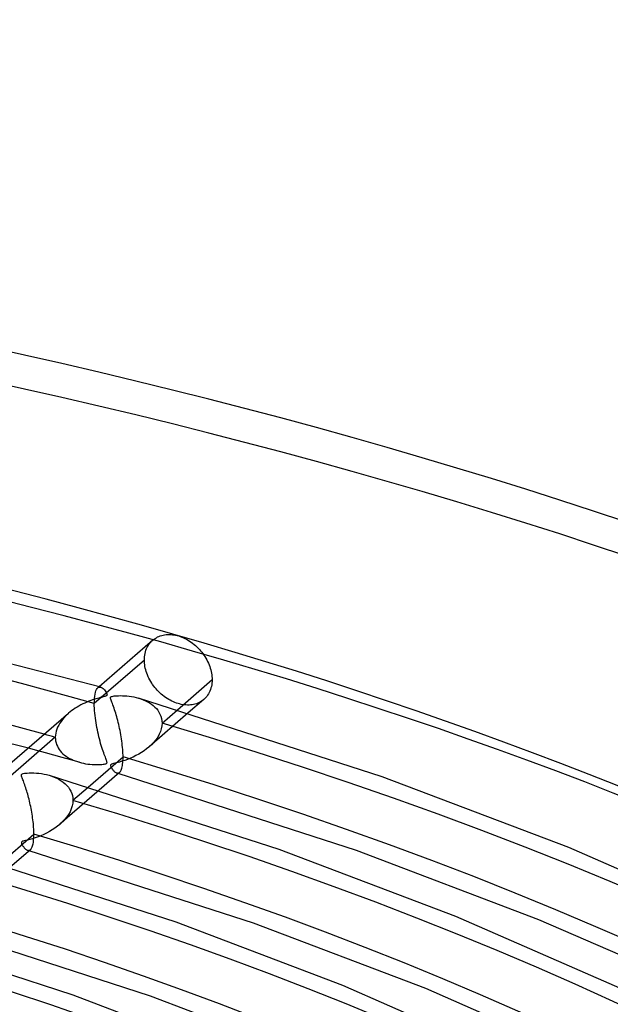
# Model space of a CAD drawing. Header units: millimetres. Extents: x -749 to 749, y -776 to 793.
# Tile 69 of 76: x 205 to 281, y 667 to 793. Entities that reach past the tile are written whole.
import ezdxf

# ---------------------------------------------------------------- set-up
doc = ezdxf.new("R2010")
doc.units = ezdxf.units.MM
doc.layers.add('HIDDEN', color=7, linetype='Continuous')
doc.layers.add('THICK', color=7, linetype='Continuous')

msp = doc.modelspace()

# ---------------------------------------------------------------- linework, layer by layer
at = {"layer": 'HIDDEN'}
for p, q in [((221.98, 713.24), (222.12, 713.38)), ((222.12, 713.38), (222.26, 713.51)), ((221.3, 712), (221.36, 712.2)), ((221.36, 712.2), (221.44, 712.4)), ((221.44, 712.4), (221.53, 712.58)), ((221.53, 712.58), (221.63, 712.76)), ((221.63, 712.76), (221.74, 712.93)), ((221.74, 712.93), (221.86, 713.09)), ((221.86, 713.09), (221.98, 713.24)), ((221.16, 710.94), (214.75, 705.39)), ((221.16, 711.15), (221.18, 711.37)), ((221.16, 710.94), (221.16, 711.15)), ((221.16, 710.74), (221.16, 710.94)), ((221.18, 711.37), (221.21, 711.58)), ((221.21, 711.58), (221.25, 711.79)), ((221.25, 711.79), (221.3, 712)), ((221.17, 710.53), (221.16, 710.74)), ((221.2, 710.33), (221.17, 710.53)), ((221.23, 710.11), (221.2, 710.33)), ((221.27, 709.9), (221.23, 710.11)), ((221.33, 709.68), (221.27, 709.9)), ((221.39, 709.47), (221.33, 709.68)), ((221.46, 709.25), (221.39, 709.47)), ((221.55, 709.04), (221.46, 709.25)), ((221.64, 708.82), (221.55, 709.04)), ((221.74, 708.61), (221.64, 708.82)), ((221.85, 708.4), (221.74, 708.61)), ((221.96, 708.2), (221.85, 708.4)), ((214.96, 707.02), (215.04, 707.18)), ((215.04, 707.18), (215.12, 707.3)), ((215.12, 707.3), (215.2, 707.4)), ((215.36, 707.54), (215.2, 707.4)), ((215.2, 707.4), (215.26, 707.44)), ((215.26, 707.44), (215.32, 707.47)), ((215.32, 707.47), (215.38, 707.49)), ((215.38, 707.49), (215.44, 707.49)), ((215.44, 707.49), (215.51, 707.49)), ((215.51, 707.49), (215.57, 707.48)), ((222.09, 708), (221.96, 708.2)), ((222.21, 707.81), (222.09, 708)), ((222.35, 707.62), (222.21, 707.81)), ((222.49, 707.44), (222.35, 707.62)), ((222.64, 707.27), (222.49, 707.44)), ((222.79, 707.09), (222.64, 707.27)), ((222.95, 706.92), (222.79, 707.09)), ((214.76, 705.73), (214.78, 706.05)), ((214.78, 706.05), (214.81, 706.34)), ((214.81, 706.34), (214.85, 706.6)), ((214.85, 706.6), (214.9, 706.82)), ((214.9, 706.82), (214.96, 707.02)), ((220.4, 706.08), (220.71, 705.99)), ((220.71, 705.99), (221, 705.87)), ((221, 705.87), (221.29, 705.75)), ((223.12, 706.76), (222.95, 706.92)), ((223.3, 706.6), (223.12, 706.76)), ((223.48, 706.44), (223.3, 706.6)), ((223.67, 706.3), (223.48, 706.44)), ((223.86, 706.16), (223.67, 706.3)), ((224.06, 706.03), (223.86, 706.16)), ((224.26, 705.91), (224.06, 706.03)), ((224.46, 705.8), (224.26, 705.91)), ((224.66, 705.69), (224.46, 705.8)), ((228.72, 705.87), (228.58, 705.77)), ((214.75, 705.39), (214.76, 705.73)), ((214.75, 705.1), (214.75, 705.39)), ((214.77, 704.79), (214.75, 705.1)), ((214.79, 704.48), (214.77, 704.79)), ((221.29, 705.75), (221.56, 705.61)), ((221.56, 705.61), (221.82, 705.46)), ((221.82, 705.46), (222.06, 705.3)), ((222.06, 705.3), (222.28, 705.13)), ((222.28, 705.13), (222.49, 704.94)), ((222.49, 704.94), (222.69, 704.74)), ((222.69, 704.74), (222.86, 704.52)), ((223.41, 702.89), (225.38, 704.6)), ((224.86, 705.6), (224.66, 705.69)), ((225.06, 705.52), (224.86, 705.6)), ((225.26, 705.44), (225.06, 705.52)), ((225.46, 705.38), (225.26, 705.44)), ((225.66, 705.33), (225.46, 705.38)), ((225.86, 705.28), (225.66, 705.33)), ((226.06, 705.24), (225.86, 705.28)), ((226.26, 705.22), (226.06, 705.24)), ((226.47, 705.2), (226.26, 705.22)), ((226.67, 705.19), (226.47, 705.2)), ((226.87, 705.19), (226.67, 705.19)), ((227.06, 705.21), (226.87, 705.19)), ((227.25, 705.23), (227.06, 705.21)), ((227.44, 705.27), (227.25, 705.23)), ((227.62, 705.31), (227.44, 705.27)), ((227.8, 705.37), (227.62, 705.31)), ((227.97, 705.43), (227.8, 705.37)), ((228.14, 705.5), (227.97, 705.43)), ((228.29, 705.58), (228.14, 705.5)), ((228.44, 705.67), (228.29, 705.58)), ((228.58, 705.77), (228.44, 705.67)), ((210.66, 703.33), (210.49, 703.11)), ((210.84, 703.55), (210.66, 703.33)), ((211.04, 703.76), (210.84, 703.55)), ((211.24, 703.96), (211.04, 703.76)), ((211.45, 704.15), (211.24, 703.96)), ((214.81, 704.16), (214.79, 704.48)), ((214.85, 703.85), (214.81, 704.16)), ((214.88, 703.53), (214.85, 703.85)), ((214.93, 703.22), (214.88, 703.53)), ((226.76, 704.18), (221.75, 699.84)), ((222.86, 704.52), (223.02, 704.29)), ((223.02, 704.29), (223.15, 704.04)), ((223.15, 704.04), (223.26, 703.77)), ((223.26, 703.77), (223.34, 703.49)), ((223.34, 703.49), (223.39, 703.19)), ((209.96, 702.13), (209.87, 701.87)), ((210.06, 702.38), (209.96, 702.13)), ((210.19, 702.63), (210.06, 702.38)), ((210.33, 702.87), (210.19, 702.63)), ((210.49, 703.11), (210.33, 702.87)), ((214.97, 702.91), (214.93, 703.22)), ((215.03, 702.61), (214.97, 702.91)), ((215.08, 702.31), (215.03, 702.61)), ((215.14, 702.02), (215.08, 702.31)), ((223.32, 702.17), (223.21, 701.81)), ((223.39, 702.53), (223.32, 702.17)), ((223.39, 703.19), (223.41, 702.89)), ((223.41, 702.89), (223.39, 702.53)), ((209.76, 701.07), (203.35, 695.52)), ((209.77, 701.34), (209.76, 701.07)), ((209.76, 701.07), (209.77, 700.83)), ((209.81, 701.6), (209.77, 701.34)), ((209.77, 700.83), (209.8, 700.6)), ((209.87, 701.87), (209.81, 701.6)), ((215.2, 701.72), (215.14, 702.02)), ((215.27, 701.43), (215.2, 701.72)), ((215.34, 701.14), (215.27, 701.43)), ((215.41, 700.86), (215.34, 701.14)), ((215.49, 700.57), (215.41, 700.86)), ((222.62, 700.77), (222.36, 700.44)), ((222.86, 701.11), (222.62, 700.77)), ((223.05, 701.46), (222.86, 701.11)), ((223.21, 701.81), (223.05, 701.46)), ((207.4, 699.4), (206.31, 699.7)), ((209.8, 700.6), (209.85, 700.37)), ((209.85, 700.37), (209.92, 700.15)), ((209.92, 700.15), (210.02, 699.93)), ((210.02, 699.93), (210.13, 699.72)), ((210.13, 699.72), (210.26, 699.52)), ((210.26, 699.52), (210.4, 699.33)), ((215.56, 700.3), (215.49, 700.57)), ((215.64, 700.03), (215.56, 700.3)), ((215.72, 699.77), (215.64, 700.03)), ((215.8, 699.53), (215.72, 699.77)), ((215.88, 699.3), (215.8, 699.53)), ((221.43, 699.58), (221.11, 699.34)), ((221.74, 699.83), (221.43, 699.58)), ((222.06, 700.12), (221.74, 699.83)), ((222.36, 700.44), (222.06, 700.12)), ((208.49, 699.1), (207.4, 699.4)), ((209.57, 698.8), (208.49, 699.1)), ((210.65, 698.5), (209.57, 698.8)), ((210.4, 699.33), (210.57, 699.14)), ((210.57, 699.14), (210.74, 698.97)), ((211.73, 698.19), (210.65, 698.5)), ((210.74, 698.97), (210.93, 698.81)), ((210.93, 698.81), (211.14, 698.65)), ((211.14, 698.65), (211.36, 698.51)), ((211.36, 698.51), (211.58, 698.38)), ((211.58, 698.38), (211.82, 698.26)), ((211.82, 698.26), (212.06, 698.15)), ((215.95, 699.09), (215.88, 699.3)), ((216.03, 698.89), (215.95, 699.09)), ((216.1, 698.7), (216.03, 698.89)), ((216.16, 698.52), (216.1, 698.7)), ((216.22, 698.37), (216.16, 698.52)), ((216.28, 698.23), (216.22, 698.37)), ((219, 698.25), (218.64, 698.12)), ((219.36, 698.39), (219, 698.25)), ((219.72, 698.55), (219.36, 698.39)), ((220.08, 698.73), (219.72, 698.55)), ((220.43, 698.92), (220.08, 698.73)), ((220.78, 699.12), (220.43, 698.92)), ((221.11, 699.34), (220.78, 699.12)), ((212.81, 697.89), (211.73, 698.19)), ((212.06, 698.15), (212.32, 698.05)), ((212.32, 698.05), (212.58, 697.96)), ((212.58, 697.96), (212.85, 697.88)), ((212.85, 697.88), (213.11, 697.81)), ((213.11, 697.81), (213.37, 697.75)), ((213.37, 697.75), (213.64, 697.7)), ((213.64, 697.7), (213.91, 697.66)), ((213.91, 697.66), (214.18, 697.63)), ((214.18, 697.63), (214.46, 697.61)), ((214.46, 697.61), (214.74, 697.59)), ((214.74, 697.59), (215, 697.59)), ((215, 697.59), (215.25, 697.59)), ((215.25, 697.59), (215.48, 697.6)), ((215.48, 697.6), (215.69, 697.61)), ((215.69, 697.61), (215.87, 697.63)), ((215.87, 697.63), (216.02, 697.65)), ((216.02, 697.65), (216.13, 697.67)), ((216.13, 697.67), (216.22, 697.69)), ((216.22, 697.69), (216.29, 697.72)), ((216.32, 698.11), (216.28, 698.23)), ((216.29, 697.72), (216.34, 697.76)), ((216.35, 698.01), (216.32, 698.11)), ((216.34, 697.76), (216.37, 697.8)), ((216.37, 697.93), (216.35, 698.01)), ((216.38, 697.86), (216.37, 697.93)), ((216.37, 697.8), (216.38, 697.86)), ((216.83, 697.51), (216.82, 697.46)), ((216.82, 697.46), (216.83, 697.41)), ((216.84, 697.54), (216.83, 697.51)), ((216.83, 697.41), (216.85, 697.36)), ((216.86, 697.57), (216.84, 697.54)), ((216.85, 697.36), (216.87, 697.31)), ((216.89, 697.6), (216.86, 697.57)), ((216.87, 697.31), (216.9, 697.25)), ((216.93, 697.63), (216.89, 697.6)), ((216.9, 697.25), (216.93, 697.19)), ((216.99, 697.65), (216.93, 697.63)), ((216.93, 697.19), (216.97, 697.13)), ((216.97, 697.13), (217.01, 697.06)), ((217.07, 697.68), (216.99, 697.65)), ((217.01, 697.06), (217.06, 696.99)), ((217.06, 696.99), (217.11, 696.92)), ((217.19, 697.72), (217.07, 697.68)), ((217.39, 697.77), (217.19, 697.72)), ((217.65, 697.83), (217.39, 697.77)), ((217.95, 697.91), (217.65, 697.83)), ((218.29, 698.01), (217.95, 697.91)), ((218.64, 698.12), (218.29, 698.01)), ((208.97, 696.22), (209.3, 696.11)), ((209.3, 696.11), (209.63, 695.99)), ((209.63, 695.99), (209.94, 695.85)), ((209.94, 695.85), (210.24, 695.69)), ((217.11, 696.92), (217.17, 696.85)), ((217.17, 696.85), (217.23, 696.78)), ((217.23, 696.78), (217.29, 696.72)), ((217.29, 696.72), (217.35, 696.66)), ((217.35, 696.66), (217.42, 696.6)), ((217.42, 696.6), (217.49, 696.56)), ((217.49, 696.56), (217.55, 696.52)), ((217.55, 696.52), (217.62, 696.5)), ((217.62, 696.5), (217.68, 696.48)), ((217.66, 696.49), (217.63, 696.5)), ((217.69, 696.48), (217.66, 696.49)), ((217.68, 696.48), (217.75, 696.48)), ((217.73, 696.47), (217.69, 696.48)), ((217.76, 696.46), (217.73, 696.47)), ((217.75, 696.48), (217.81, 696.49)), ((217.79, 696.45), (217.76, 696.46)), ((217.82, 696.44), (217.79, 696.45)), ((217.81, 696.49), (217.87, 696.5)), ((217.87, 696.5), (217.92, 696.53)), ((217.92, 696.53), (217.98, 696.57)), ((210.24, 695.69), (210.52, 695.52)), ((210.52, 695.52), (210.78, 695.34)), ((210.78, 695.34), (211.02, 695.14)), ((211.02, 695.14), (211.23, 694.92)), ((211.23, 694.92), (211.43, 694.69)), ((211.43, 694.69), (211.59, 694.45)), ((212.01, 693.02), (213.98, 694.72)), ((215.36, 694.3), (210.35, 689.96)), ((211.59, 694.45), (211.74, 694.19)), ((211.74, 694.19), (211.86, 693.91)), ((211.86, 693.91), (211.94, 693.62)), ((211.94, 693.62), (211.99, 693.32)), ((211.99, 693.32), (212.01, 693.02)), ((211.92, 692.3), (211.8, 691.93)), ((211.99, 692.66), (211.92, 692.3)), ((212.01, 693.02), (211.99, 692.66)), ((211.22, 690.89), (210.95, 690.56)), ((211.45, 691.22), (211.22, 690.89)), ((211.65, 691.57), (211.45, 691.22)), ((211.8, 691.93), (211.65, 691.57)), ((209.7, 689.46), (209.36, 689.24)), ((210.03, 689.7), (209.7, 689.46)), ((210.34, 689.95), (210.03, 689.7)), ((210.66, 690.25), (210.34, 689.95)), ((210.95, 690.56), (210.66, 690.25)), ((207.2, 688.24), (206.84, 688.12)), ((207.56, 688.36), (207.2, 688.24)), ((207.92, 688.5), (207.56, 688.36)), ((208.28, 688.66), (207.92, 688.5)), ((208.65, 688.84), (208.28, 688.66)), ((209, 689.03), (208.65, 688.84)), ((209.36, 689.24), (209, 689.03)), ((205.43, 687.66), (205.42, 687.62)), ((205.42, 687.62), (205.43, 687.58)), ((205.45, 687.69), (205.43, 687.66)), ((205.43, 687.58), (205.44, 687.53)), ((205.44, 687.53), (205.45, 687.48)), ((205.48, 687.72), (205.45, 687.69)), ((205.45, 687.48), (205.48, 687.42)), ((205.52, 687.75), (205.48, 687.72)), ((205.48, 687.42), (205.5, 687.37)), ((205.5, 687.37), (205.54, 687.31)), ((205.58, 687.78), (205.52, 687.75)), ((205.54, 687.31), (205.57, 687.24)), ((205.57, 687.24), (205.62, 687.17)), ((205.65, 687.8), (205.58, 687.78)), ((205.62, 687.17), (205.67, 687.1)), ((205.77, 687.84), (205.65, 687.8)), ((205.67, 687.1), (205.72, 687.03)), ((205.72, 687.03), (205.77, 686.97)), ((205.96, 687.89), (205.77, 687.84)), ((205.77, 686.97), (205.83, 686.9)), ((206.21, 687.95), (205.96, 687.89)), ((206.51, 688.03), (206.21, 687.95)), ((206.84, 688.12), (206.51, 688.03)), ((205.83, 686.9), (205.9, 686.84)), ((205.9, 686.84), (205.96, 686.78)), ((205.96, 686.78), (206.03, 686.73)), ((206.03, 686.73), (206.09, 686.68)), ((206.09, 686.68), (206.16, 686.65)), ((206.16, 686.65), (206.22, 686.63)), ((206.22, 686.63), (206.28, 686.61)), ((206.26, 686.61), (206.23, 686.62)), ((206.29, 686.6), (206.26, 686.61)), ((206.28, 686.61), (206.35, 686.61)), ((206.33, 686.59), (206.29, 686.6)), ((206.36, 686.58), (206.33, 686.59)), ((206.35, 686.61), (206.41, 686.61)), ((206.39, 686.57), (206.36, 686.58)), ((206.42, 686.57), (206.39, 686.57)), ((206.41, 686.61), (206.47, 686.63)), ((206.47, 686.63), (206.52, 686.66)), ((206.52, 686.66), (206.58, 686.7))]:
    msp.add_line(p, q, dxfattribs=at)
for centre, major_axis, start_param, end_param in [((0, 514.42), (-506, 0), -3.141592, -0.523599), ((0, 514.42), (-456, 0), -3.141592, -0.523599), ((0, 514.41), (438.19, 0), 1.058608, 2.072512), ((0, 514.41), (438.19, 0), 0.021883, 1.035787), ((0, 514.41), (-428.21, 0), -2.082718, -2.078948), ((0, 514.41), (415.39, 0), 0.022509, 1.03516), ((0, 514.41), (392.59, 0), 0.023208, 1.034461), ((0, 514.41), (369.79, 0), 0.023994, 1.033676)]:
    msp.add_ellipse(centre, major_axis=major_axis, ratio=0.5, start_param=start_param, end_param=end_param, dxfattribs=at)
at = {"layer": 'THICK'}
for p, q in [((215.57, 707.48), (183.06, 715.84)), ((222.22, 713.47), (215.36, 707.54)), ((222.26, 713.51), (222.4, 713.62)), ((222.4, 713.62), (222.54, 713.71)), ((222.54, 713.71), (222.69, 713.8)), ((222.69, 713.8), (222.85, 713.89)), ((222.85, 713.89), (223.02, 713.96)), ((223.02, 713.96), (223.19, 714.03)), ((223.19, 714.03), (223.37, 714.08)), ((223.37, 714.08), (223.55, 714.13)), ((223.55, 714.13), (223.74, 714.16)), ((223.74, 714.16), (223.94, 714.19)), ((223.94, 714.19), (224.13, 714.2)), ((224.13, 714.2), (224.33, 714.21)), ((224.33, 714.21), (224.53, 714.2)), ((224.53, 714.2), (224.74, 714.18)), ((224.74, 714.18), (224.94, 714.15)), ((224.94, 714.15), (225.14, 714.12)), ((225.14, 714.12), (225.34, 714.07)), ((225.34, 714.07), (225.54, 714.02)), ((225.54, 714.02), (225.74, 713.95)), ((225.74, 713.95), (225.94, 713.88)), ((225.94, 713.88), (226.14, 713.8)), ((226.14, 713.8), (226.34, 713.7)), ((226.34, 713.7), (226.54, 713.6)), ((226.54, 713.6), (226.74, 713.49)), ((226.74, 713.49), (226.94, 713.37)), ((226.94, 713.37), (227.13, 713.23)), ((227.13, 713.23), (227.32, 713.1)), ((227.32, 713.1), (227.51, 712.95)), ((227.51, 712.95), (227.69, 712.79)), ((227.69, 712.79), (227.87, 712.63)), ((227.87, 712.63), (228.04, 712.47)), ((228.04, 712.47), (228.2, 712.3)), ((228.2, 712.3), (228.35, 712.12)), ((228.35, 712.12), (228.5, 711.94)), ((228.5, 711.94), (228.64, 711.76)), ((228.64, 711.76), (228.77, 711.58)), ((228.77, 711.58), (228.9, 711.38)), ((228.9, 711.38), (229.02, 711.18)), ((229.02, 711.18), (229.13, 710.98)), ((229.13, 710.98), (229.24, 710.77)), ((229.24, 710.77), (229.34, 710.56)), ((229.34, 710.56), (229.43, 710.34)), ((229.43, 710.34), (229.51, 710.13)), ((229.51, 710.13), (229.58, 709.91)), ((229.58, 709.91), (229.65, 709.69)), ((229.65, 709.69), (229.7, 709.48)), ((225.38, 704.6), (229.82, 708.44)), ((229.7, 709.48), (229.74, 709.26)), ((229.74, 709.26), (229.77, 709.05)), ((229.77, 709.05), (229.8, 708.84)), ((229.8, 708.84), (229.81, 708.64)), ((229.81, 708.64), (229.82, 708.44)), ((229.82, 708.44), (229.81, 708.22)), ((206.31, 699.7), (172.19, 708.06)), ((215.57, 707.48), (215.67, 707.44)), ((215.67, 707.44), (215.76, 707.38)), ((215.76, 707.38), (215.86, 707.31)), ((215.86, 707.31), (215.95, 707.22)), ((215.95, 707.22), (216.04, 707.12)), ((216.04, 707.12), (216.13, 707)), ((229.61, 707.18), (229.54, 706.98)), ((229.67, 707.38), (229.61, 707.18)), ((229.73, 707.58), (229.67, 707.38)), ((229.77, 707.79), (229.73, 707.58)), ((229.79, 708.01), (229.77, 707.79)), ((229.81, 708.22), (229.79, 708.01)), ((214.53, 705.85), (214.29, 705.76)), ((214.75, 705.92), (214.53, 705.85)), ((214.96, 705.99), (214.75, 705.92)), ((215.16, 706.04), (214.96, 705.99)), ((215.34, 706.09), (215.16, 706.04)), ((215.5, 706.14), (215.34, 706.09)), ((215.65, 706.17), (215.5, 706.14)), ((215.78, 706.21), (215.65, 706.17)), ((215.89, 706.24), (215.78, 706.21)), ((216.01, 706.27), (215.89, 706.24)), ((216.1, 706.29), (216.01, 706.27)), ((216.19, 706.32), (216.1, 706.29)), ((216.13, 707), (216.22, 706.88)), ((216.25, 706.35), (216.19, 706.32)), ((216.22, 706.88), (216.29, 706.76)), ((216.3, 706.37), (216.25, 706.35)), ((216.29, 706.76), (216.34, 706.65)), ((216.33, 706.4), (216.3, 706.37)), ((216.36, 706.43), (216.33, 706.4)), ((216.34, 706.65), (216.37, 706.57)), ((216.37, 706.46), (216.36, 706.43)), ((216.37, 706.57), (216.38, 706.51)), ((216.38, 706.51), (216.37, 706.46)), ((216.82, 706.1), (216.83, 706.15)), ((216.84, 706.02), (216.82, 706.1)), ((216.83, 706.15), (216.84, 706.2)), ((216.84, 706.2), (216.88, 706.24)), ((216.86, 705.93), (216.84, 706.02)), ((216.9, 705.82), (216.86, 705.93)), ((216.88, 706.24), (216.94, 706.27)), ((216.94, 705.7), (216.9, 705.82)), ((216.94, 706.27), (217.03, 706.3)), ((217.03, 706.3), (217.14, 706.33)), ((217.14, 706.33), (217.28, 706.35)), ((217.28, 706.35), (217.44, 706.37)), ((217.44, 706.37), (217.64, 706.38)), ((217.64, 706.38), (217.86, 706.39)), ((217.86, 706.39), (218.1, 706.4)), ((218.1, 706.4), (218.37, 706.39)), ((218.37, 706.39), (218.64, 706.38)), ((218.64, 706.38), (218.92, 706.36)), ((218.92, 706.36), (219.21, 706.33)), ((219.21, 706.33), (219.5, 706.29)), ((219.5, 706.29), (219.8, 706.23)), ((219.8, 706.23), (220.1, 706.16)), ((220.1, 706.16), (220.4, 706.08)), ((251.58, 696.04), (220.4, 706.08)), ((228.77, 705.91), (226.76, 704.18)), ((228.86, 706), (228.72, 705.87)), ((229, 706.14), (228.86, 706)), ((229.13, 706.29), (229, 706.14)), ((229.24, 706.45), (229.13, 706.29)), ((229.35, 706.62), (229.24, 706.45)), ((229.45, 706.79), (229.35, 706.62)), ((229.54, 706.98), (229.45, 706.79)), ((212.08, 704.63), (211.87, 704.48)), ((212.31, 704.79), (212.08, 704.63)), ((212.54, 704.93), (212.31, 704.79)), ((212.78, 705.07), (212.54, 704.93)), ((213.02, 705.2), (212.78, 705.07)), ((213.27, 705.33), (213.02, 705.2)), ((213.53, 705.45), (213.27, 705.33)), ((213.79, 705.57), (213.53, 705.45)), ((214.05, 705.67), (213.79, 705.57)), ((214.29, 705.76), (214.05, 705.67)), ((217, 705.55), (216.94, 705.7)), ((217.06, 705.39), (217, 705.55)), ((217.13, 705.2), (217.06, 705.39)), ((217.2, 705.01), (217.13, 705.2)), ((217.27, 704.8), (217.2, 705.01)), ((217.35, 704.59), (217.27, 704.8)), ((217.42, 704.38), (217.35, 704.59)), ((211.44, 704.13), (203.96, 697.66)), ((211.66, 704.32), (211.45, 704.15)), ((211.87, 704.48), (211.66, 704.32)), ((217.49, 704.16), (217.42, 704.38)), ((217.55, 703.93), (217.49, 704.16)), ((217.62, 703.69), (217.55, 703.93)), ((217.69, 703.46), (217.62, 703.69)), ((217.75, 703.21), (217.69, 703.46)), ((217.82, 702.97), (217.75, 703.21)), ((217.88, 702.71), (217.82, 702.97)), ((217.94, 702.46), (217.88, 702.71)), ((217.99, 702.2), (217.94, 702.46)), ((218.05, 701.93), (217.99, 702.2)), ((218.1, 701.67), (218.05, 701.93)), ((218.15, 701.4), (218.1, 701.67)), ((218.19, 701.13), (218.15, 701.4)), ((218.23, 700.86), (218.19, 701.13)), ((218.27, 700.59), (218.23, 700.86)), ((218.3, 700.32), (218.27, 700.59)), ((218.33, 700.05), (218.3, 700.32)), ((218.36, 699.79), (218.33, 700.05)), ((218.38, 699.53), (218.36, 699.79)), ((218.4, 699.28), (218.38, 699.53)), ((213.98, 694.72), (218.42, 698.57)), ((218.41, 699.03), (218.4, 699.28)), ((218.42, 698.8), (218.41, 699.03)), ((218.41, 698.07), (218.42, 698.31)), ((218.42, 698.57), (218.42, 698.8)), ((218.42, 698.31), (218.42, 698.57)), ((218.19, 696.88), (218.23, 696.99)), ((218.23, 696.99), (218.27, 697.13)), ((218.27, 697.13), (218.31, 697.28)), ((218.31, 697.28), (218.34, 697.45)), ((218.34, 697.45), (218.37, 697.64)), ((218.37, 697.64), (218.39, 697.84)), ((218.39, 697.84), (218.41, 698.07)), ((205.42, 696.26), (205.44, 696.32)), ((205.43, 696.18), (205.42, 696.26)), ((205.45, 696.09), (205.43, 696.18)), ((205.44, 696.32), (205.48, 696.36)), ((205.48, 695.99), (205.45, 696.09)), ((205.48, 696.36), (205.55, 696.4)), ((205.52, 695.89), (205.48, 695.99)), ((205.56, 695.77), (205.52, 695.89)), ((205.55, 696.4), (205.66, 696.44)), ((205.61, 695.64), (205.56, 695.77)), ((205.66, 696.44), (205.8, 696.47)), ((205.8, 696.47), (205.97, 696.49)), ((205.97, 696.49), (206.18, 696.51)), ((206.18, 696.51), (206.42, 696.52)), ((206.42, 696.52), (206.7, 696.52)), ((206.7, 696.52), (207.01, 696.52)), ((207.01, 696.52), (207.34, 696.5)), ((207.34, 696.5), (207.67, 696.47)), ((207.67, 696.47), (208, 696.43)), ((208, 696.43), (208.33, 696.37)), ((208.33, 696.37), (208.65, 696.3)), ((208.65, 696.3), (208.97, 696.22)), ((238.4, 686.73), (209, 696.21)), ((217.98, 696.57), (215.36, 694.3)), ((248.29, 686.61), (217.82, 696.44)), ((217.98, 696.57), (218.03, 696.62)), ((218.03, 696.62), (218.09, 696.69)), ((218.09, 696.69), (218.14, 696.78)), ((218.14, 696.78), (218.19, 696.88)), ((275.44, 686.98), (251.58, 696.04)), ((205.67, 695.5), (205.61, 695.64)), ((205.73, 695.34), (205.67, 695.5)), ((205.79, 695.17), (205.73, 695.34)), ((205.85, 694.99), (205.79, 695.17)), ((205.92, 694.8), (205.85, 694.99)), ((205.98, 694.61), (205.92, 694.8)), ((206.04, 694.41), (205.98, 694.61)), ((206.11, 694.21), (206.04, 694.41)), ((206.17, 694.01), (206.11, 694.21)), ((206.23, 693.8), (206.17, 694.01)), ((206.29, 693.59), (206.23, 693.8)), ((206.35, 693.37), (206.29, 693.59)), ((206.4, 693.15), (206.35, 693.37)), ((206.46, 692.92), (206.4, 693.15)), ((206.51, 692.69), (206.46, 692.92)), ((206.56, 692.46), (206.51, 692.69)), ((206.61, 692.22), (206.56, 692.46)), ((206.66, 691.99), (206.61, 692.22)), ((206.71, 691.75), (206.66, 691.99)), ((206.75, 691.5), (206.71, 691.75)), ((206.79, 691.26), (206.75, 691.5)), ((206.83, 691.01), (206.79, 691.26)), ((206.86, 690.77), (206.83, 691.01)), ((206.89, 690.53), (206.86, 690.77)), ((206.92, 690.28), (206.89, 690.53)), ((206.95, 690.04), (206.92, 690.28)), ((206.97, 689.8), (206.95, 690.04)), ((206.99, 689.57), (206.97, 689.8)), ((207, 689.34), (206.99, 689.57)), ((202.58, 684.85), (207.02, 688.69)), ((206.99, 688.02), (207.01, 688.23)), ((207.01, 689.12), (207, 689.34)), ((207.02, 688.9), (207.01, 689.12)), ((207.01, 688.23), (207.02, 688.46)), ((207.02, 688.69), (207.02, 688.9)), ((207.02, 688.46), (207.02, 688.69)), ((206.73, 686.89), (206.77, 686.98)), ((206.77, 686.98), (206.82, 687.08)), ((206.82, 687.08), (206.85, 687.2)), ((206.85, 687.2), (206.89, 687.33)), ((206.89, 687.33), (206.92, 687.48)), ((206.92, 687.48), (206.95, 687.64)), ((206.95, 687.64), (206.98, 687.82)), ((206.98, 687.82), (206.99, 688.02)), ((297.58, 677.33), (275.44, 686.98)), ((225.22, 677.43), (197.6, 686.34)), ((206.58, 686.7), (203.95, 684.42)), ((235.1, 677.31), (206.42, 686.57)), ((206.58, 686.7), (206.63, 686.75)), ((206.63, 686.75), (206.68, 686.81)), ((206.68, 686.81), (206.73, 686.89)), ((261, 678.16), (238.4, 686.73)), ((271.59, 677.77), (248.29, 686.61)), ((281.96, 669.03), (261, 678.16)), ((246.55, 669.34), (225.22, 677.43)), ((257.14, 668.96), (235.1, 677.31)), ((293.18, 668.37), (271.59, 677.77)), ((212.04, 668.13), (186.2, 676.46)), ((221.92, 668.01), (195.02, 676.69)), ((266.34, 660.72), (246.55, 669.34)), ((232.1, 660.52), (212.04, 668.13)), ((277.55, 660.07), (257.14, 668.96)), ((242.68, 660.14), (221.92, 668.01))]:
    msp.add_line(p, q, dxfattribs=at)
for centre, major_axis, start_param, end_param in [((0, 518.75), (506, 0), 0, 2.617994), ((0, 518.75), (-451, 0), -3.141592, -0.523599), ((0, 514.41), (-428.21, 0), -2.078948, -1.072997), ((0, 514.41), (-428.21, 0), -3.107766, -2.106072), ((0, 514.41), (-405.41, 0), -3.106453, -2.106729), ((0, 514.41), (-382.61, 0), -3.104983, -2.107464), ((0, 514.41), (-359.81, 0), -3.103326, -2.108292)]:
    msp.add_ellipse(centre, major_axis=major_axis, ratio=0.5, start_param=start_param, end_param=end_param, dxfattribs=at)

doc.saveas('drawing.dxf')
